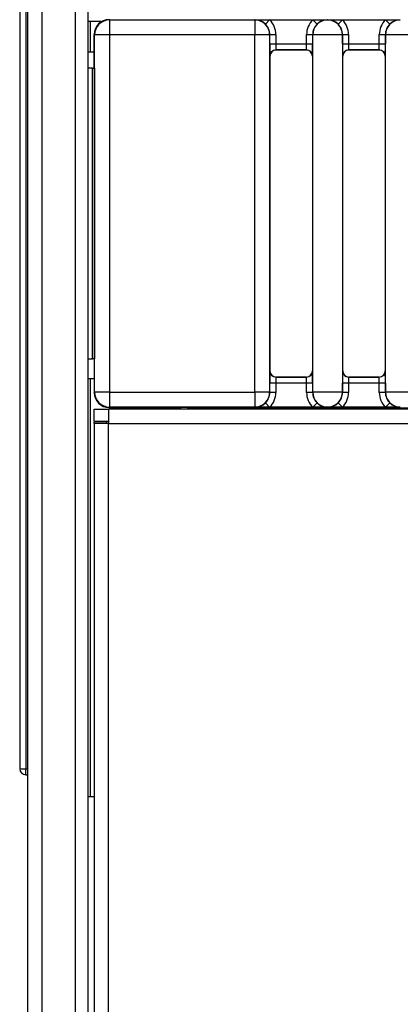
# Model space of a CAD drawing. Header units: millimetres. Extents: x 0 to 287, y 0 to 200.
# Tile 11 of 68: x 30.69 to 33.83, y 83.77 to 91.9. Entities that reach past the tile are written whole.
import ezdxf

# ---------------------------------------------------------------- set-up
doc = ezdxf.new("R2010")
doc.units = ezdxf.units.MM
doc.layers.add('130.193_BW4C_CTM', color=7, linetype='Continuous')
doc.layers.add('Défaut', color=7, linetype='Continuous')

# ---------------------------------------------------------------- blocks, each defined once
blk = doc.blocks.new('SE1')
at = {"layer": '130.193_BW4C_CTM', "color": 7, "linetype": 'Continuous'}
for p, q in [((30.7561, 97.5103), (30.7561, 50.7503)), ((30.8761, 50.7503), (30.8761, 97.5003)), ((31.1481, 97.1203), (31.1481, 50.7503)), ((31.2561, 50.7503), (31.2561, 97.1203)), ((30.6911, 96.8803), (30.6911, 85.7114)), ((30.7407, 96.8803), (30.7407, 85.7103)), ((31.2761, 91.8803), (31.2561, 91.8803)), ((31.2761, 91.6303), (31.2761, 91.8803)), ((31.3668, 91.8803), (31.2761, 91.8803)), ((31.4282, 91.8969), (31.4314, 91.8938)), ((31.4314, 91.8938), (31.4314, 91.7717)), ((31.4314, 91.8938), (32.6311, 91.8938)), ((32.6311, 91.8938), (32.6327, 91.8953)), ((32.6311, 91.8938), (32.6311, 91.7717)), ((32.6327, 91.8953), (32.7531, 91.8953)), ((32.718, 91.8597), (32.7531, 91.8953)), ((32.7531, 91.8953), (33.1091, 91.8953)), ((33.1442, 91.8597), (33.1091, 91.8953)), ((33.1091, 91.8953), (33.2295, 91.8953)), ((33.2295, 91.8953), (33.2311, 91.8938)), ((33.2311, 91.8938), (33.2327, 91.8953)), ((33.2327, 91.8953), (33.3531, 91.8953)), ((33.318, 91.8597), (33.3531, 91.8953)), ((33.3531, 91.8953), (33.7091, 91.8953)), ((33.7442, 91.8597), (33.7091, 91.8953)), ((33.7091, 91.8953), (33.8295, 91.8953)), ((33.8295, 91.8953), (33.8311, 91.8938)), ((30.6901, 91.8705), (30.6911, 91.8705)), ((30.6901, 91.8678), (30.6911, 91.8678)), ((30.6901, 91.8651), (30.6911, 91.8651)), ((30.6901, 91.8257), (30.6911, 91.8257)), ((30.6901, 91.8205), (30.6911, 91.8205)), ((30.6901, 91.8154), (30.6911, 91.8154)), ((30.6901, 91.7516), (30.6911, 91.7516)), ((30.6901, 91.7441), (30.6911, 91.7441)), ((30.6901, 91.7366), (30.6911, 91.7366)), ((31.3061, 91.4953), (31.3061, 91.7748)), ((31.3092, 91.7717), (31.3061, 91.7748)), ((31.4314, 91.7717), (31.3092, 91.7717)), ((31.3092, 88.819), (31.3092, 91.7717)), ((32.6311, 91.7717), (31.4314, 91.7717)), ((31.4314, 91.7717), (31.4314, 88.819)), ((32.6311, 88.819), (32.6311, 91.7717)), ((32.7532, 91.7717), (32.6311, 91.7717)), ((32.7544, 91.7728), (32.7532, 91.7717)), ((32.7532, 91.7717), (32.7532, 88.819)), ((32.7544, 91.7728), (32.8044, 91.7728)), ((32.7544, 91.6962), (32.7544, 91.7728)), ((32.8044, 91.7728), (32.8044, 91.6962)), ((33.0578, 91.7728), (33.1078, 91.7728)), ((33.0578, 91.6962), (33.0578, 91.7728)), ((33.109, 91.7716), (33.1078, 91.7728)), ((33.1078, 91.7728), (33.1078, 91.6962)), ((33.109, 88.819), (33.109, 91.7716)), ((33.3532, 91.7716), (33.109, 91.7716)), ((33.3544, 91.7728), (33.3532, 91.7716)), ((33.3532, 91.7716), (33.3532, 88.819)), ((33.3544, 91.7728), (33.4044, 91.7728)), ((33.3544, 91.6962), (33.3544, 91.7728)), ((33.4044, 91.7728), (33.4044, 91.6962)), ((33.6578, 91.7728), (33.7078, 91.7728)), ((33.6578, 91.6962), (33.6578, 91.7728)), ((33.7078, 91.7728), (33.7078, 91.6962)), ((33.709, 91.7716), (33.7078, 91.7728)), ((33.709, 88.819), (33.709, 91.7716)), ((33.9532, 91.7716), (33.709, 91.7716)), ((32.7544, 91.6962), (32.8044, 91.6962)), ((32.8044, 91.6962), (33.0578, 91.6962)), ((33.057, 91.6462), (32.8052, 91.6462)), ((32.8052, 91.6462), (32.8061, 91.6453)), ((33.0561, 91.6453), (32.8061, 91.6453)), ((33.0561, 91.6453), (33.057, 91.6462)), ((33.0578, 91.6962), (33.1078, 91.6962)), ((33.3544, 91.6962), (33.4044, 91.6962)), ((33.4044, 91.6962), (33.6578, 91.6962)), ((33.4052, 91.6462), (33.4061, 91.6453)), ((33.657, 91.6462), (33.4052, 91.6462)), ((33.6561, 91.6453), (33.4061, 91.6453)), ((33.6561, 91.6453), (33.657, 91.6462)), ((33.6578, 91.6962), (33.7078, 91.6962)), ((30.6901, 91.5541), (30.6911, 91.5541)), ((31.2561, 91.6303), (31.2761, 91.6303)), ((31.2761, 91.6303), (31.3061, 91.6303)), ((32.7561, 91.5953), (32.7552, 91.5962)), ((32.7561, 91.5953), (32.7561, 88.9953)), ((33.107, 91.5962), (33.1061, 91.5953)), ((33.1061, 91.5953), (33.1061, 88.9953)), ((33.3561, 91.5953), (33.3552, 91.5962)), ((33.3561, 88.9953), (33.3561, 91.5953)), ((33.707, 91.5962), (33.7061, 91.5953)), ((33.7061, 91.5953), (33.7061, 88.9953)), ((30.6901, 91.5473), (30.6911, 91.5473)), ((30.6901, 91.5405), (30.6911, 91.5405)), ((30.6901, 91.4733), (30.6911, 91.4733)), ((31.2923, 91.4953), (31.2561, 91.4953)), ((31.2923, 91.4953), (31.307, 91.4953)), ((31.2923, 89.0953), (31.2923, 91.4953)), ((31.307, 91.4953), (31.307, 89.0953)), ((30.6901, 91.3706), (30.6911, 91.3706)), ((30.6901, 91.3113), (30.6911, 91.3113)), ((30.6901, 91.2732), (30.6911, 91.2732)), ((30.6901, 91.2718), (30.6911, 91.2718)), ((30.6901, 91.0601), (30.6911, 91.0601)), ((30.6901, 91.0535), (30.6911, 91.0535)), ((30.6901, 91.0421), (30.6911, 91.0421)), ((30.6901, 91.041), (30.6911, 91.041)), ((30.6901, 91.0398), (30.6911, 91.0398)), ((30.6901, 91.0005), (30.6911, 91.0005)), ((30.6901, 90.9804), (30.6911, 90.9804)), ((30.6901, 90.9674), (30.6911, 90.9674)), ((30.6901, 90.9509), (30.6911, 90.9509)), ((30.6901, 90.9073), (30.6911, 90.9073)), ((30.6901, 90.9071), (30.6911, 90.9071)), ((30.6901, 90.9042), (30.6911, 90.9042)), ((30.6901, 90.8975), (30.6911, 90.8975)), ((30.6901, 90.8914), (30.6911, 90.8914)), ((30.6901, 90.8884), (30.6911, 90.8884)), ((30.6901, 90.8768), (30.6911, 90.8768)), ((30.6901, 90.8634), (30.6911, 90.8634)), ((30.6901, 90.8513), (30.6911, 90.8513)), ((30.6901, 90.8486), (30.6911, 90.8486)), ((30.6901, 90.83), (30.6911, 90.83)), ((30.6901, 90.8097), (30.6911, 90.8097)), ((30.6901, 90.8032), (30.6911, 90.8032)), ((30.6901, 90.8004), (30.6911, 90.8004)), ((30.6901, 90.7938), (30.6911, 90.7938)), ((30.6901, 90.7875), (30.6911, 90.7875)), ((30.6901, 90.7827), (30.6911, 90.7827)), ((30.6901, 90.7711), (30.6911, 90.7711)), ((30.6901, 90.7576), (30.6911, 90.7576)), ((30.6901, 90.746), (30.6911, 90.746)), ((30.6901, 90.738), (30.6911, 90.738)), ((30.6901, 90.7194), (30.6911, 90.7194)), ((30.6901, 90.6994), (30.6911, 90.6994)), ((30.6901, 90.6832), (30.6911, 90.6832)), ((30.6901, 90.6784), (30.6911, 90.6784)), ((30.6901, 90.654), (30.6911, 90.654)), ((30.6901, 90.6328), (30.6911, 90.6328)), ((30.6901, 90.6017), (30.6911, 90.6017)), ((30.6901, 90.5771), (30.6911, 90.5771)), ((30.6901, 90.5521), (30.6911, 90.5521)), ((30.6901, 90.5345), (30.6911, 90.5345)), ((30.6901, 90.5134), (30.6911, 90.5134)), ((30.6901, 90.494), (30.6911, 90.494)), ((30.6901, 90.4798), (30.6911, 90.4798)), ((30.6901, 90.4654), (30.6911, 90.4654)), ((30.6901, 90.4518), (30.6911, 90.4518)), ((30.6901, 90.4427), (30.6911, 90.4427)), ((30.6901, 90.4372), (30.6911, 90.4372)), ((30.6901, 90.4319), (30.6911, 90.4319)), ((30.6901, 90.4294), (30.6911, 90.4294)), ((30.6901, 90.4267), (30.6911, 90.4267)), ((30.6901, 90.4199), (30.6911, 90.4199)), ((30.6901, 90.4008), (30.6911, 90.4008)), ((30.6901, 90.3871), (30.6911, 90.3871)), ((30.6901, 90.3818), (30.6911, 90.3818)), ((30.6901, 90.3751), (30.6911, 90.3751)), ((30.6901, 90.3711), (30.6911, 90.3711)), ((30.6901, 90.3656), (30.6911, 90.3656)), ((30.6901, 90.3569), (30.6911, 90.3569)), ((30.6901, 90.3195), (30.6911, 90.3195)), ((30.6901, 90.2695), (30.6911, 90.2695)), ((30.6901, 90.2314), (30.6911, 90.2314)), ((30.6901, 90.2062), (30.6911, 90.2062)), ((30.6901, 90.2003), (30.6911, 90.2003)), ((30.6901, 90.0275), (30.6911, 90.0275)), ((30.6901, 90.0136), (30.6911, 90.0136)), ((30.6901, 90.0075), (30.6911, 90.0075)), ((30.6901, 89.8034), (30.6911, 89.8034)), ((30.6901, 89.7935), (30.6911, 89.7935)), ((30.6901, 89.7813), (30.6911, 89.7813)), ((30.6901, 89.7501), (30.6911, 89.7501)), ((30.6901, 89.7433), (30.6911, 89.7433)), ((30.6901, 89.5554), (30.6911, 89.5554)), ((30.6901, 89.5333), (30.6911, 89.5333)), ((30.6901, 89.5276), (30.6911, 89.5276)), ((30.6901, 89.3459), (30.6911, 89.3459)), ((30.6901, 89.3363), (30.6911, 89.3363)), ((30.6901, 89.3257), (30.6911, 89.3257)), ((30.6901, 89.2826), (30.6911, 89.2826)), ((30.6901, 89.2805), (30.6911, 89.2805)), ((30.6901, 89.1788), (30.6911, 89.1788)), ((30.6901, 89.1196), (30.6911, 89.1196)), ((30.6901, 89.074), (30.6911, 89.074)), ((30.6901, 89.045), (30.6911, 89.045)), ((30.6901, 89.0425), (30.6911, 89.0425)), ((30.6901, 89.0345), (30.6911, 89.0345)), ((31.2561, 89.0953), (31.2923, 89.0953)), ((31.307, 89.0953), (31.2923, 89.0953)), ((31.3061, 89.0953), (31.3061, 88.8159)), ((32.7552, 88.9945), (32.7561, 88.9953)), ((33.1061, 88.9953), (33.107, 88.9945)), ((33.3552, 88.9945), (33.3561, 88.9953)), ((33.7061, 88.9953), (33.707, 88.9945)), ((31.2761, 88.9303), (31.2561, 88.9303)), ((31.2761, 85.4803), (31.2761, 88.9303)), ((31.3061, 88.9303), (31.2761, 88.9303)), ((32.8044, 88.8945), (32.7544, 88.8945)), ((32.7544, 88.8179), (32.7544, 88.8945)), ((33.0578, 88.8945), (32.8044, 88.8945)), ((32.8044, 88.8945), (32.8044, 88.8179)), ((32.8061, 88.9453), (32.8052, 88.9445)), ((32.8052, 88.9445), (33.057, 88.9445)), ((33.0561, 88.9453), (32.8061, 88.9453)), ((33.057, 88.9445), (33.0561, 88.9453)), ((33.1078, 88.8945), (33.0578, 88.8945)), ((33.0578, 88.8179), (33.0578, 88.8945)), ((33.1078, 88.8945), (33.1078, 88.8179)), ((33.4044, 88.8945), (33.3544, 88.8945)), ((33.3544, 88.8179), (33.3544, 88.8945)), ((33.6578, 88.8945), (33.4044, 88.8945)), ((33.4044, 88.8945), (33.4044, 88.8179)), ((33.4061, 88.9453), (33.4052, 88.9445)), ((33.4052, 88.9445), (33.657, 88.9445)), ((33.6561, 88.9453), (33.4061, 88.9453)), ((33.657, 88.9445), (33.6561, 88.9453)), ((33.7078, 88.8945), (33.6578, 88.8945)), ((33.6578, 88.8179), (33.6578, 88.8945)), ((33.7078, 88.8945), (33.7078, 88.8179)), ((30.6901, 88.8621), (30.6911, 88.8621)), ((30.6901, 88.8564), (30.6911, 88.8564)), ((30.6901, 88.8507), (30.6911, 88.8507)), ((30.6901, 88.8035), (30.6911, 88.8035)), ((30.6901, 88.7998), (30.6911, 88.7998)), ((30.6901, 88.7961), (30.6911, 88.7961)), ((31.3061, 88.8159), (31.3092, 88.819)), ((31.4314, 88.819), (31.3092, 88.819)), ((31.4314, 88.819), (32.6311, 88.819)), ((31.4314, 88.819), (31.4314, 88.6969)), ((32.6311, 88.819), (32.6311, 88.6969)), ((32.7532, 88.819), (32.6311, 88.819)), ((32.7532, 88.819), (32.7544, 88.8179)), ((32.8044, 88.8179), (32.7544, 88.8179)), ((33.1078, 88.8179), (33.0578, 88.8179)), ((33.1078, 88.8179), (33.109, 88.819)), ((33.3532, 88.819), (33.109, 88.819)), ((33.3532, 88.819), (33.3544, 88.8179)), ((33.4044, 88.8179), (33.3544, 88.8179)), ((33.7078, 88.8179), (33.6578, 88.8179)), ((33.7078, 88.8179), (33.709, 88.819)), ((33.9532, 88.819), (33.709, 88.819)), ((30.6901, 88.7679), (30.6911, 88.7679)), ((30.6901, 88.766), (30.6911, 88.766)), ((30.6901, 88.7641), (30.6911, 88.7641)), ((32.718, 88.7309), (32.7531, 88.6953)), ((33.1442, 88.7309), (33.1091, 88.6953)), ((33.318, 88.7309), (33.3531, 88.6953)), ((33.7442, 88.7309), (33.7091, 88.6953)), ((31.3061, 88.5803), (31.3061, 88.6803)), ((31.3061, 88.6803), (31.4241, 88.6803)), ((47.7379, 88.6803), (31.4241, 88.6803)), ((31.4241, 88.6803), (31.4241, 88.5623)), ((31.4314, 88.6969), (31.4282, 88.6938)), ((31.4282, 88.6938), (32.0236, 88.6938)), ((32.6311, 88.6969), (31.4314, 88.6969)), ((31.6561, 88.6803), (31.6561, 88.6938)), ((32.0731, 88.6934), (32.1261, 88.6901)), ((32.1261, 88.6901), (47.0126, 88.6901)), ((32.6327, 88.6953), (32.6311, 88.6969)), ((32.7531, 88.6953), (32.6327, 88.6953)), ((33.1091, 88.6953), (32.7531, 88.6953)), ((33.2295, 88.6953), (33.1091, 88.6953)), ((33.2311, 88.6969), (33.2295, 88.6953)), ((33.2327, 88.6953), (33.2311, 88.6969)), ((33.3531, 88.6953), (33.2327, 88.6953)), ((33.7091, 88.6953), (33.3531, 88.6953)), ((33.8295, 88.6953), (33.7091, 88.6953)), ((33.8311, 88.6969), (33.8295, 88.6953)), ((30.6901, 88.6207), (30.6911, 88.6207)), ((30.6901, 88.6203), (30.6911, 88.6203)), ((30.6901, 88.62), (30.6911, 88.62)), ((30.6901, 88.6115), (30.6911, 88.6115)), ((30.6901, 88.611), (30.6911, 88.611)), ((30.6901, 88.6104), (30.6911, 88.6104)), ((30.6901, 88.5981), (30.6911, 88.5981)), ((30.6901, 88.5973), (30.6911, 88.5973)), ((30.6901, 88.5957), (30.6911, 88.5957)), ((30.6901, 88.5653), (30.6911, 88.5653)), ((30.6901, 88.5637), (30.6911, 88.5637)), ((30.6901, 88.563), (30.6911, 88.563)), ((30.6901, 88.5506), (30.6911, 88.5506)), ((30.6901, 88.55), (30.6911, 88.55)), ((30.6901, 88.5494), (30.6911, 88.5494)), ((31.3061, 88.5803), (31.4241, 88.5803)), ((31.3061, 88.5623), (31.3061, 88.5753)), ((31.4061, 88.5753), (31.3061, 88.5753)), ((31.4241, 88.5623), (31.3061, 88.5623)), ((31.3061, 88.5623), (31.3061, 50.7483)), ((31.4061, 88.5753), (31.4061, 88.5623)), ((31.4241, 50.7483), (31.4241, 88.5623)), ((31.4241, 88.5623), (47.7379, 88.5623)), ((30.6901, 88.5409), (30.6911, 88.5409)), ((30.6901, 88.5405), (30.6911, 88.5405)), ((30.6901, 88.5401), (30.6911, 88.5401)), ((30.6901, 88.4506), (30.6911, 88.4506)), ((30.6901, 88.36), (30.6911, 88.36)), ((30.6901, 88.3481), (30.6911, 88.3481)), ((30.6901, 88.3418), (30.6911, 88.3418)), ((30.6901, 88.3336), (30.6911, 88.3336)), ((30.6901, 88.3021), (30.6911, 88.3021)), ((30.6901, 88.1359), (30.6911, 88.1359)), ((30.6901, 88.1226), (30.6911, 88.1226)), ((30.6901, 88.08), (30.6911, 88.08)), ((30.6901, 88.0799), (30.6911, 88.0799)), ((30.6901, 88.078), (30.6911, 88.078)), ((30.6901, 88.0736), (30.6911, 88.0736)), ((30.6901, 88.0668), (30.6911, 88.0668)), ((30.6901, 88.0613), (30.6911, 88.0613)), ((30.6911, 88.0799), (30.6911, 88.08)), ((30.6901, 88.0545), (30.6911, 88.0545)), ((30.6901, 88.0447), (30.6911, 88.0447)), ((30.6901, 88.0337), (30.6911, 88.0337)), ((30.6901, 88.0216), (30.6911, 88.0216)), ((30.6901, 88.0112), (30.6911, 88.0112)), ((30.6901, 87.9995), (30.6911, 87.9995)), ((30.6901, 87.9833), (30.6911, 87.9833)), ((30.6901, 87.9659), (30.6911, 87.9659)), ((30.6901, 87.9475), (30.6911, 87.9475)), ((30.6901, 87.9325), (30.6911, 87.9325)), ((30.6901, 87.9301), (30.6911, 87.9301)), ((30.6901, 87.9069), (30.6911, 87.9069)), ((30.6901, 87.8858), (30.6911, 87.8858)), ((30.6901, 87.8667), (30.6911, 87.8667)), ((30.6901, 87.8357), (30.6911, 87.8357)), ((30.6901, 87.808), (30.6911, 87.808)), ((30.6901, 87.7861), (30.6911, 87.7861)), ((30.6901, 87.7598), (30.6911, 87.7598)), ((30.6901, 87.7469), (30.6911, 87.7469)), ((30.6901, 87.743), (30.6911, 87.743)), ((30.6901, 87.7245), (30.6911, 87.7245)), ((30.6901, 87.707), (30.6911, 87.707)), ((30.6901, 87.6907), (30.6911, 87.6907)), ((30.6901, 87.6812), (30.6911, 87.6812)), ((30.6901, 87.6765), (30.6911, 87.6765)), ((30.6901, 87.6645), (30.6911, 87.6645)), ((30.6901, 87.6537), (30.6911, 87.6537)), ((30.6901, 87.6441), (30.6911, 87.6441)), ((30.6901, 87.6388), (30.6911, 87.6388)), ((30.6901, 87.6312), (30.6911, 87.6312)), ((30.6901, 87.6271), (30.6911, 87.6271)), ((30.6901, 87.6255), (30.6911, 87.6255)), ((30.6901, 87.4547), (30.6911, 87.4547)), ((30.6901, 87.4287), (30.6911, 87.4287)), ((30.6901, 87.2843), (30.6911, 87.2843)), ((30.6901, 86.9053), (30.6911, 86.9053)), ((30.6901, 86.8536), (30.6911, 86.8536)), ((30.6901, 86.716), (30.6911, 86.716)), ((30.6901, 86.716), (30.6911, 86.716)), ((30.6911, 86.716), (30.6911, 86.716)), ((30.6901, 86.6226), (30.6911, 86.6226)), ((30.6901, 86.6199), (30.6911, 86.6199)), ((30.6901, 86.6173), (30.6911, 86.6173)), ((30.6901, 86.5778), (30.6911, 86.5778)), ((30.6901, 86.5726), (30.6911, 86.5726)), ((30.6901, 86.5675), (30.6911, 86.5675)), ((30.6901, 86.5037), (30.6911, 86.5037)), ((30.6901, 86.4962), (30.6911, 86.4962)), ((30.6901, 86.4887), (30.6911, 86.4887)), ((30.6901, 86.3062), (30.6911, 86.3062)), ((30.6901, 86.2994), (30.6911, 86.2994)), ((30.6901, 86.2926), (30.6911, 86.2926)), ((30.6901, 86.2254), (30.6911, 86.2254)), ((30.6901, 86.2182), (30.6911, 86.2182)), ((30.7407, 85.7103), (30.7561, 85.7103)), ((30.7407, 85.6614), (30.7561, 85.6613)), ((31.2561, 85.4803), (31.2761, 85.4803)), ((31.2761, 85.4803), (31.3061, 85.4803))]:
    blk.add_line(p, q, dxfattribs=at)
for centre, radius, start, end in [((31.4314, 91.7716), 0.1221, 90.00436, 179.99564), ((32.6311, 91.7716), 0.1221, 0.00436, 89.99564), ((32.6315, 91.7726), 0.1227, 45.22891, 89.47541), ((33.2311, 91.7716), 0.1221, 90.00436, 179.99564), ((33.2307, 91.7726), 0.1227, 90.52368, 134.77143), ((33.2311, 91.7716), 0.1221, 0.00436, 89.99567), ((33.2315, 91.7726), 0.1227, 45.22947, 89.47542), ((33.8311, 91.7716), 0.1221, 90.00436, 179.99564), ((33.8307, 91.7726), 0.1227, 90.52368, 134.77143), ((32.8052, 91.5962), 0.05, 90.00436, 179.99564), ((33.057, 91.5962), 0.05, 0.00436, 89.99564), ((33.4052, 91.5962), 0.05, 90.00436, 179.99564), ((33.657, 91.5962), 0.05, 0.00436, 89.99564), ((32.8052, 88.9945), 0.05, 180.00436, 269.99564), ((33.057, 88.9945), 0.05, 270.00436, 359.99564), ((33.4052, 88.9945), 0.05, 180.00436, 269.99564), ((33.657, 88.9945), 0.05, 270.00436, 359.99564), ((31.4314, 88.819), 0.1221, 180.00436, 269.99564), ((32.6311, 88.819), 0.1221, 270.00436, 359.99564), ((33.2311, 88.819), 0.1221, 180.00436, 269.99567), ((33.2311, 88.819), 0.1221, 270.00436, 359.99564), ((33.8311, 88.819), 0.1221, 180.00436, 269.99567), ((32.6315, 88.8181), 0.1227, 270.52369, 314.77199), ((33.2307, 88.8181), 0.1227, 225.22947, 269.47542), ((33.2315, 88.8181), 0.1227, 270.52368, 314.77143), ((33.8307, 88.8181), 0.1227, 225.22947, 269.47542), ((30.7411, 85.7114), 0.05, 180, 269.5), ((30.7247, 86.1298), 0.4197, 265.40171, 272.17306)]:
    blk.add_arc(centre, radius, start, end, dxfattribs=at)
for centre, major_axis, ratio, start_param, end_param in [((31.4282, 91.7748), (0.0864, -0.0864), 0.999924, 2.356233, 3.926953), ((32.6322, 91.7728), (-0.1217, -0.1217), 0.999924, 2.356233, 3.14858), ((33.23, 91.7728), (0.1217, -0.1217), 0.999924, 3.134596, 3.926953), ((33.2322, 91.7728), (-0.1217, -0.1217), 0.999924, 2.356233, 3.148589), ((33.83, 91.7728), (0.1217, -0.1217), 0.999924, 3.134596, 3.926953), ((32.6322, 91.7728), (-0.0864, -0.0864), 0.999862, 2.356233, 3.14858), ((33.23, 91.7728), (0.0864, -0.0864), 0.999862, 3.134596, 3.926953), ((33.2322, 91.7728), (-0.0864, -0.0864), 0.999862, 2.356233, 3.148589), ((33.83, 91.7728), (0.0864, -0.0864), 0.999862, 3.134596, 3.926953), ((32.7552, 91.6962), (0, -0.1), 0.008727, 4.712389, 6.274459), ((32.8061, 91.5953), (0.0354, -0.0354), 0.999924, 2.356233, 3.926953), ((32.8052, 91.6962), (0, -0.05), 0.017454, 4.712389, 6.274459), ((33.0561, 91.5953), (-0.0354, -0.0354), 0.999924, 2.356233, 3.926953), ((33.057, 91.6962), (0, -0.05), 0.017454, 0.008727, 1.570796), ((33.107, 91.6962), (0, -0.1), 0.008727, 0.008727, 1.570796), ((33.3552, 91.6962), (0, -0.1), 0.008727, 4.712389, 6.274459), ((33.4061, 91.5953), (0.0354, -0.0354), 0.999924, 2.356233, 3.926953), ((33.4052, 91.6962), (0, -0.05), 0.017454, 4.712389, 6.274459), ((33.6561, 91.5953), (-0.0354, -0.0354), 0.999924, 2.356233, 3.926953), ((33.657, 91.6962), (0, -0.05), 0.017454, 0.008727, 1.570796), ((33.707, 91.6962), (0, -0.1), 0.008727, 0.008727, 1.570796), ((32.7552, 88.8945), (0, 0.1), 0.008727, 0.008727, 1.570796), ((32.8061, 88.9953), (0.0354, 0.0354), 0.999924, 2.356233, 3.926953), ((33.0561, 88.9953), (-0.0354, 0.0354), 0.999924, 2.356233, 3.926953), ((33.107, 88.8945), (0, 0.1), 0.008727, 4.712389, 6.274459), ((33.3552, 88.8945), (0, 0.1), 0.008727, 0.008727, 1.570796), ((33.4061, 88.9953), (0.0354, 0.0354), 0.999924, 2.356233, 3.926953), ((33.6561, 88.9953), (-0.0354, 0.0354), 0.999924, 2.356233, 3.926953), ((33.707, 88.8945), (0, 0.1), 0.008727, 4.712389, 6.274459), ((32.8052, 88.8945), (0, 0.05), 0.017454, 0.008727, 1.570796), ((33.057, 88.8945), (0, 0.05), 0.017454, 4.712389, 6.274459), ((33.4052, 88.8945), (0, 0.05), 0.017454, 0.008727, 1.570796), ((33.657, 88.8945), (0, 0.05), 0.017454, 4.712389, 6.274459), ((31.4282, 88.8159), (0.0864, 0.0864), 0.999924, 2.356233, 3.926953), ((32.6322, 88.8179), (-0.0864, 0.0864), 0.999862, 3.134606, 3.926953), ((32.6322, 88.8179), (-0.1217, 0.1217), 0.999924, 3.134606, 3.926953), ((33.23, 88.8179), (0.1217, 0.1217), 0.999924, 2.356233, 3.148589), ((33.23, 88.8179), (0.0864, 0.0864), 0.999862, 2.356233, 3.148589), ((33.2322, 88.8179), (-0.0864, 0.0864), 0.999862, 3.134596, 3.926953), ((33.2322, 88.8179), (-0.1217, 0.1217), 0.999924, 3.134596, 3.926953), ((33.83, 88.8179), (0.1217, 0.1217), 0.999924, 2.356233, 3.148589), ((33.83, 88.8179), (0.0864, 0.0864), 0.999862, 2.356233, 3.148589), ((32.0236, 88.6933), (0.05, 0), 0.008727, 0.139632, 1.570796)]:
    blk.add_ellipse(centre, major_axis=major_axis, ratio=ratio, start_param=start_param, end_param=end_param, dxfattribs=at)
blk.add_open_spline([(30.7407, 85.6614), (30.7405, 85.6614), (30.7404, 85.6674), (30.7404, 85.6796), (30.7405, 85.695), (30.7407, 85.7103)], degree=5, dxfattribs=at)

msp = doc.modelspace()

# ---------------------------------------------------------------- block references
at = {"layer": 'Défaut'}
msp.add_blockref('SE1', (0, 0), dxfattribs=at)

doc.saveas('drawing.dxf')
